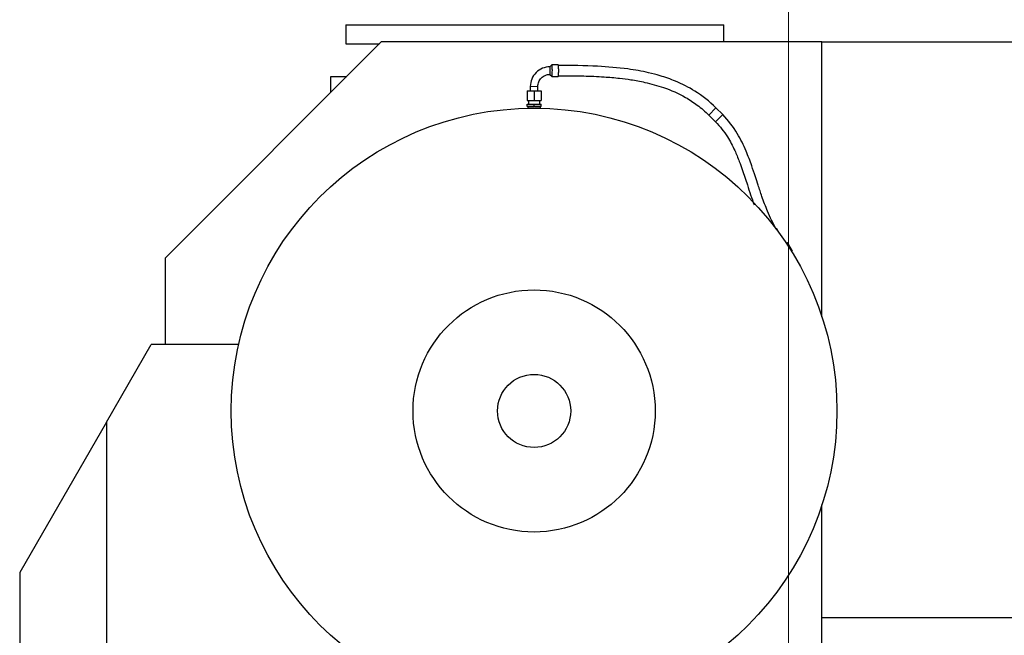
# Model space of a CAD drawing. Header units: inches. Extents: x 0 to 20790, y -12 to 14700.
# Tile 176 of 191: x 12943 to 14491, y 11579 to 12547. Entities that reach past the tile are written whole.
import ezdxf

# ---------------------------------------------------------------- set-up
doc = ezdxf.new("R2010")
doc.units = ezdxf.units.IN
doc.layers.add('1', color=7, linetype='Continuous', true_color=0xffffff)
doc.layers.add('254', color=7, linetype='Continuous', true_color=0xffffff)
doc.styles.add('latin_extended', font='simplex.shx')
doc.dimstyles.get("Standard").update_dxf_attribs({"dimtxt": 0.18, "dimasz": 0.18, "dimexe": 0.18, "dimexo": 0.0625, "dimgap": 0.09, "dimtad": 0, "dimtih": 1, "dimtoh": 1, "dimdec": 4, "dimzin": 0, "dimdsep": 46, "dimtxsty": 'Standard', "dimcen": 0.09, "dimadec": 0, "dimazin": 0, "dimtfac": 1, "dimtdec": 4, "dimtofl": 0, "dimtmove": 0, "dimatfit": 3, "dimfxl": 1, "dimtolj": 1, "dimtzin": 0, "dimarcsym": 0})

# ---------------------------------------------------------------- blocks, each defined once
blk = doc.blocks.new('_U8')
at = {"layer": '254', "color": 3, "linetype": 'Continuous', "lineweight": 13, "transparency": 16777216}
for p, q in [((13753, 12573.8), (13753, 12918.8)), ((14151.8, 9866.6), (14151.8, 12918.8)), ((14029.3, 12883.8), (13875.5, 12883.8))]:
    blk.add_line(p, q, dxfattribs=at)
at = {"layer": '254', "color": 3, "transparency": 16777216}
for points in [[(13875.5, 12904.2), (13875.5, 12863.3), (13753, 12883.8)], [(14029.3, 12863.3), (14029.3, 12904.2), (14151.8, 12883.8)]]:
    blk.add_solid(points, dxfattribs=at)
at = {"layer": 'Defpoints', "color": 0, "transparency": 16777216}
for p in [(13753, 12883.8), (13753, 12538.8), (14151.8, 9831.6)]:
    blk.add_point(p, dxfattribs=at)
at = {"layer": '254', "color": 2, "lineweight": 13, "transparency": 16777216, "insert": (13797.8, 13067.5), "char_height": 122.5, "attachment_point": 1, "style": 'latin_extended'}
blk.add_mtext('\\A1;399', dxfattribs=at)

msp = doc.modelspace()

# ---------------------------------------------------------------- linework, layer by layer
at = {"layer": '1', "color": 2, "linetype": 'Continuous', "lineweight": 25}
for p, q in [((13456.06, 12538.771), (13456.06, 12508.771)), ((13456.06, 12538.771), (14049.88, 12538.771)), ((14049.88, 12511.578), (14049.88, 12538.771)), ((13511.595, 12511.577), (13171.839, 12171.821)), ((13456.06, 12508.771), (13508.803, 12508.771)), ((14204.339, 12511.577), (13511.595, 12511.577)), ((14204.339, 12511.577), (14592.339, 12511.577)), ((14204.339, 12079.277), (14204.339, 12511.577)), ((13780.21, 12476.093), (13776.698, 12472.554)), ((13789.694, 12475.577), (13779.732, 12475.577)), ((13776.698, 12460.6), (13779.664, 12457.612)), ((13432.137, 12432.112), (13432.137, 12457.284)), ((13432.137, 12457.284), (13457.307, 12457.284)), ((13779.732, 12457.577), (13789.694, 12457.577)), ((13740.839, 12434.577), (13751.839, 12434.577)), ((13740.839, 12434.577), (13740.839, 12419.577)), ((13751.839, 12434.577), (13762.839, 12434.577)), ((13751.839, 12434.577), (13751.839, 12419.577)), ((13762.839, 12434.577), (13762.839, 12419.577)), ((13740.839, 12419.577), (13751.839, 12419.577)), ((13740.839, 12414.077), (13751.839, 12414.077)), ((13740.839, 12410.077), (13740.839, 12414.077)), ((13742.839, 12419.577), (13742.839, 12414.077)), ((13751.839, 12419.577), (13762.839, 12419.577)), ((13751.839, 12410.077), (13751.839, 12414.077)), ((13751.839, 12414.077), (13762.839, 12414.077)), ((13760.839, 12414.077), (13760.839, 12419.577)), ((13762.839, 12410.077), (13762.839, 12414.077)), ((13751.839, 12410.077), (13740.839, 12410.077)), ((13741.839, 12410.077), (13741.839, 12407.577)), ((13751.392, 12407.577), (13741.839, 12407.577)), ((13743.839, 12407.577), (13743.839, 12407.51)), ((13762.839, 12410.077), (13751.839, 12410.077)), ((13761.839, 12407.577), (13752.285, 12407.577)), ((13759.839, 12407.51), (13759.839, 12407.577)), ((13761.839, 12407.577), (13761.839, 12410.077)), ((14026.383, 12396.728), (14036.99, 12386.121)), ((14048.303, 12397.435), (14037.697, 12408.042)), ((14133.152, 12218.124), (14132.298, 12217.631)), ((14137.542, 12210.52), (14133.152, 12218.124)), ((14148.095, 12195.314), (14149.97, 12196.397)), ((14157.72, 12182.974), (14149.97, 12196.397)), ((14156.481, 12182.258), (14157.72, 12182.974)), ((13171.839, 12171.821), (13171.839, 12035.98)), ((13079.534, 11913.699), (13150.133, 12035.98)), ((13287.433, 12035.98), (13150.133, 12035.98)), ((13079.534, 11913.699), (12943.339, 11677.802)), ((13079.534, 11913.699), (13079.534, 11407.594)), ((14204.339, 11411.577), (14204.339, 11783.876)), ((12943.339, 11677.802), (12943.339, 11444.18)), ((14523.839, 11606.578), (14204.339, 11606.578))]:
    msp.add_line(p, q, dxfattribs=at)
at = {"layer": '1', "color": 110, "linetype": 'Continuous', "lineweight": 13}
for p, q in [((13757.839, 12441.577), (13745.839, 12441.577)), ((14026.383, 12396.728), (14037.697, 12408.042)), ((14036.99, 12386.121), (14048.303, 12397.435))]:
    msp.add_line(p, q, dxfattribs=at)
at = {"layer": '1', "color": 2, "linetype": 'Continuous', "lineweight": 25}
for radius in [476, 190.308, 57.5]:
    msp.add_circle((13751.839, 11931.577), radius, dxfattribs=at)
for centre, major_axis, start_param, end_param in [((13789.694, 12466.577), (0, 9), 4.71238898, 6.28318531), ((13776.744, 12466.577), (0, -6), 0.01521725, 3.14748314), ((13779.732, 12466.577), (0, -9), 6.19561341, 7.85398163), ((13789.694, 12466.577), (0, 9), 3.14159265, 4.71238898)]:
    msp.add_ellipse(centre, major_axis=major_axis, ratio=0.08715574, start_param=start_param, end_param=end_param, dxfattribs=at)
msp.add_rational_spline([(13780.517, 12466.577), (13780.517, 12468.827), (13780.451, 12471.335), (13780.294, 12473.246), (13780.04, 12474.934), (13779.942, 12475.362), (13779.838, 12475.577), (13779.732, 12475.577)], [0.535898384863, 0.535898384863, 0.52948575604, 0.535898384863, 0.535898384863, 0.534295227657, 0.533493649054, 0.533493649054], degree=4, knots=[0, 0, 0, 0, 0, 0.66666667, 0.66666667, 0.66666667, 1, 1, 1, 1, 1], dxfattribs=at)
for points, knots in [([(14037.697, 12408.042), (14027.402, 12418.148), (14007.459, 12434.035), (13976.834, 12449.478), (13952.199, 12458.102), (13927.181, 12464.629), (13894.49, 12470.416), (13847.043, 12474.087), (13810.453, 12474.97), (13789.698, 12474.577)], [0, 0, 0, 0, 0.16005777, 0.28886302, 0.38626047, 0.45705002, 0.58366274, 0.76503861, 1, 1, 1, 1]), ([(13776.741, 12472.577), (13772.523, 12472.499), (13764.733, 12470.943), (13754.321, 12464.062), (13747.466, 12453.617), (13745.917, 12445.806), (13745.839, 12441.577)], [0, 0, 0, 0, 0.24913611, 0.5000923, 0.75100081, 1, 1, 1, 1]), ([(13757.839, 12441.577), (13757.849, 12444.216), (13758.753, 12449.034), (13763.008, 12455.389), (13769.333, 12459.661), (13774.124, 12460.568), (13776.747, 12460.577)], [0, 0, 0, 0, 0.25159527, 0.50014751, 0.74862156, 1, 1, 1, 1]), ([(13789.691, 12458.577), (13803.084, 12458.685), (13827.198, 12458.393), (13859.378, 12457.133), (13884.086, 12455.025), (13905.479, 12452.218), (13928.622, 12447.941), (13957.835, 12439.953), (13985.572, 12427.801), (14009.131, 12412.45), (14020.676, 12402.42), (14026.383, 12396.728)], [0, 0, 0, 0, 0.15924147, 0.28744333, 0.38515458, 0.45635111, 0.54618423, 0.6672744, 0.8184942, 0.90525366, 1, 1, 1, 1]), ([(14132.286, 12217.624), (14127.294, 12226.674), (14119.08, 12243.373), (14110.527, 12266.782), (14104.467, 12285.033), (14099.212, 12301.201), (14093.241, 12319.107), (14084.624, 12342.055), (14071.114, 12370.176), (14057.08, 12388.185), (14048.303, 12397.435)], [0, 0, 0, 0, 0.15442151, 0.27920749, 0.37356018, 0.44331113, 0.53460563, 0.6570852, 0.81172946, 1, 1, 1, 1]), ([(14036.99, 12386.121), (14044.04, 12378.766), (14055.377, 12364.55), (14066.639, 12342.811), (14073.846, 12325.389), (14080.353, 12307.385), (14087.846, 12284.507), (14093.809, 12265.88), (14097.678, 12255.479)], [0, 0, 0, 0, 0.2072775, 0.37546665, 0.50255433, 0.59675362, 0.77077547, 1, 1, 1, 1])]:
    msp.add_open_spline(points, degree=3, knots=knots, dxfattribs=at)
for points in [[(13745.839, 12441.577), (13745.839, 12434.577)], [(13757.839, 12434.577), (13757.839, 12441.577)]]:
    msp.add_open_spline(points, degree=1, dxfattribs=at)

# ---------------------------------------------------------------- dimensions: what is measured, and where the dimension line sits
at = {"layer": '254', "color": 2, "linetype": 'Continuous', "lineweight": 13}
dim = msp.add_linear_dim(base=(13752.97, 12883.765), p1=(14151.839, 9831.577), p2=(13752.97, 12538.771), dimstyle='Standard', override={"dimscale": 35, "dimtxt": 3.5, "dimasz": 3.5, "dimexe": 1, "dimexo": 1, "dimgap": 1.75, "dimtad": 1, "dimtih": 1, "dimtoh": 0, "dimdec": 0, "dimlfac": 1, "dimzin": 8, "dimdsep": 46, "dimlunit": 2, "dimtxsty": 'latin_extended', "dimsah": 1, "dimse1": 0, "dimse2": 0, "dimsd1": 0, "dimsd2": 0, "dimclrd": 3, "dimclre": 3, "dimclrt": 2, "dimtol": 0, "dimtm": -0.1, "dimtfac": 0.714286, "dimtdec": 3, "dimtofl": 1, "dimtmove": 0, "dimtzin": 8, "dimlwd": 13, "dimlwe": 13}, dxfattribs=at)
dim.commit()
dim.dimension.update_dxf_attribs({"geometry": '_U8', "text_midpoint": (13952.405, 12883.765), "dimtype": 160})

doc.saveas('drawing.dxf')
